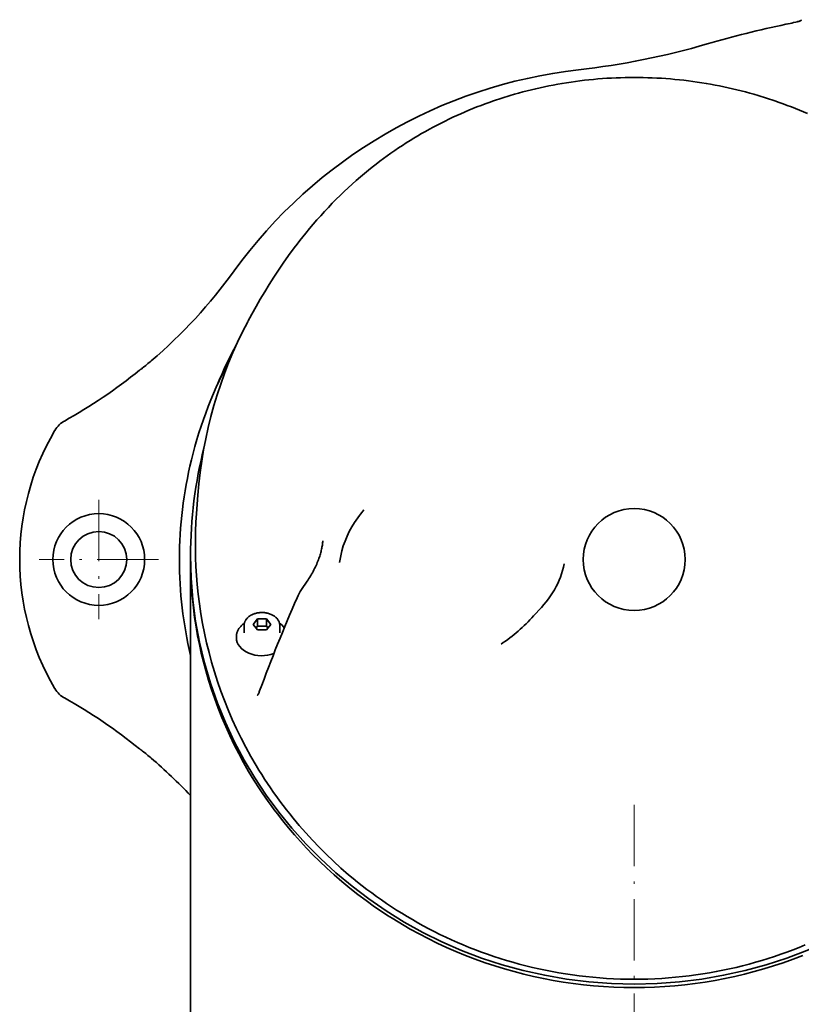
# Model space of a CAD drawing. Extents: x -672 to 7836, y -4841 to 1047.
# Tile 5 of 80: x -120 to 33, y -3675 to -3482. Entities that reach past the tile are written whole.
import ezdxf

# ---------------------------------------------------------------- set-up
doc = ezdxf.new("R2010")
doc.units = 0
doc.linetypes.add('DASHDOT', pattern=[18.5, 12, -3, 0.5, -3])

msp = doc.modelspace()

# ---------------------------------------------------------------- linework, layer by layer
at = {"color": 7, "lineweight": 35}
for p, q in [((32.773529, -3482.083252), (32.769638, -3482.231689)), ((-9.994946, -3493.997559), (-9.98462, -3494.001709)), ((-97.018341, -3550.839111), (-97.005699, -3550.856934)), ((-113.612526, -3562.675781), (-113.657089, -3562.751953)), ((-85.554703, -3575.36377), (-85.820404, -3578.943604)), ((-53.856525, -3579.349365), (-54.220924, -3579.844238)), ((-87, -3587.307617), (-87, -3587.292969)), ((-87, -3588.014648), (-87, -3587.307617)), ((-57.555065, -3587.302246), (-57.806255, -3588.553467)), ((-87, -3644.239502), (-87, -3588.007813)), ((-65.226898, -3593.91333), (-64.129044, -3592.273926)), ((-76.5, -3600.977539), (-76.5, -3602.363037)), ((-73.866028, -3599.669189), (-74.732048, -3600.72998)), ((-74.732048, -3600.72998), (-73.866028, -3601.790527)), ((-73.866028, -3601.083496), (-73.866028, -3599.669189)), ((-72.133972, -3599.669189), (-73.866028, -3599.669189)), ((-71.267952, -3600.72998), (-72.133972, -3599.669189)), ((-72.133972, -3601.083496), (-72.133972, -3599.669189)), ((-72.133972, -3601.790527), (-71.267952, -3600.72998)), ((-69.5, -3600.977295), (-69.5, -3602.362793)), ((-73.866028, -3601.083496), (-74.154701, -3601.437012)), ((-72.133972, -3601.083496), (-73.866028, -3601.083496)), ((-73.866028, -3601.790527), (-72.133972, -3601.790527)), ((-71.845299, -3601.437012), (-72.133972, -3601.083496)), ((-78, -3603.12793), (-78, -3603.346191)), ((-113.612526, -3613.324219), (-113.657082, -3613.248047)), ((-97.018341, -3625.160889), (-97.005699, -3625.143066)), ((-87, -3644.236572), (-87, -3719.317871))]:
    msp.add_line(p, q, dxfattribs=at)
at = {"color": 7, "linetype": 'DASHDOT', "lineweight": 13}
for p, q in [((-105, -3576.300049), (-105, -3599.699951)), ((-93.300003, -3588), (-116.699997, -3588)), ((0, -3636.160156), (0, -3733.076904))]:
    msp.add_line(p, q, dxfattribs=at)
at = {"color": 7, "lineweight": 35}
for points in [[(29.750729, -3482.993164), (30.158058, -3482.907715), (30.562172, -3482.820801), (30.922157, -3482.741455), (31.27022, -3482.662598), (31.725719, -3482.555176), (31.933987, -3482.503662), (32.12571, -3482.45459), (32.298103, -3482.408203), (32.448307, -3482.36499), (32.545998, -3482.334961), (32.627678, -3482.307129), (32.687489, -3482.284424), (32.731556, -3482.26416), (32.750862, -3482.25293), (32.763454, -3482.24292), (32.768894, -3482.235352), (32.769638, -3482.231689)], [(0, -3493.416748), (-0.890799, -3493.421387), (-1.781491, -3493.435303), (-2.671703, -3493.458496), (-3.561628, -3493.490967), (-4.450592, -3493.532715), (-5.339072, -3493.58374), (-6.226017, -3493.643799), (-7.112288, -3493.713135), (-7.9957, -3493.791504), (-8.878248, -3493.87915), (-9.758208, -3493.97583), (-10.637116, -3494.081543), (-11.513145, -3494.196045), (-12.387937, -3494.319824), (-13.259495, -3494.452393), (-14.12963, -3494.593994), (-14.995576, -3494.744141), (-15.859918, -3494.903076), (-16.720224, -3495.070801), (-17.578749, -3495.24707), (-18.432928, -3495.432129), (-19.285147, -3495.625732), (-20.132721, -3495.827637), (-20.978161, -3496.03833), (-21.818672, -3496.25708), (-22.656874, -3496.484375), (-23.489874, -3496.719727), (-24.320395, -3496.963623), (-25.967867, -3497.475342), (-27.598457, -3498.019043), (-28.411972, -3498.304443), (-29.222466, -3498.598389), (-30.027256, -3498.899658), (-30.828857, -3499.209473), (-31.624517, -3499.526367), (-32.416821, -3499.851807), (-33.985561, -3500.524902), (-34.769291, -3500.875977), (-35.549267, -3501.235107), (-36.32317, -3501.601563), (-37.093151, -3501.976318), (-37.862858, -3502.361084), (-38.628403, -3502.753906), (-39.38784, -3503.154053), (-40.142948, -3503.562256), (-40.914543, -3503.990234), (-41.681362, -3504.426758), (-42.442108, -3504.871094), (-43.19788, -3505.32373), (-43.952343, -3505.787109), (-44.701588, -3506.259033), (-45.453674, -3506.744629), (-46.200226, -3507.238525), (-46.948208, -3507.745605), (-47.69035, -3508.261475), (-48.426903, -3508.785889), (-49.157417, -3509.318604), (-49.896233, -3509.870605), (-50.628586, -3510.431152), (-51.356041, -3511.001465), (-52.076839, -3511.580078), (-52.889999, -3512.249512), (-53.694309, -3512.929688), (-54.497776, -3513.627441), (-55.292019, -3514.335693), (-56.085888, -3515.0625), (-56.870178, -3515.799561), (-57.652199, -3516.553955), (-58.424339, -3517.318359), (-59.198036, -3518.104736), (-59.961483, -3518.900879), (-60.720917, -3519.713623), (-61.469906, -3520.535889), (-62.21328, -3521.373047), (-62.946083, -3522.219482), (-63.672424, -3523.079834), (-64.38813, -3523.949219), (-64.965927, -3524.666992), (-65.536652, -3525.390381), (-66.103905, -3526.123779), (-66.66407, -3526.862793), (-67.757149, -3528.348145), (-68.831093, -3529.865479), (-69.765228, -3531.234619), (-70.677582, -3532.618652), (-71.574699, -3534.026367), (-72.450249, -3535.447998), (-73.313644, -3536.897705), (-74.155594, -3538.360107), (-74.979225, -3539.839844), (-75.781868, -3541.330811)], [(0, -3493.416748), (0.890771, -3493.421387), (1.781434, -3493.435303), (2.671432, -3493.458496), (3.561142, -3493.490967), (4.449772, -3493.532715), (5.33792, -3493.583496), (6.224592, -3493.643799), (7.11059, -3493.713135), (7.993876, -3493.791504), (8.876298, -3493.878906), (9.756184, -3493.975586), (10.635017, -3494.081299), (11.510958, -3494.195801), (12.385659, -3494.31958), (13.25712, -3494.452148), (14.127157, -3494.593506), (14.992934, -3494.743652), (15.857108, -3494.902588), (16.717234, -3495.070313), (17.575577, -3495.246582), (18.429565, -3495.431396), (19.281593, -3495.625), (20.128973, -3495.826904), (20.974216, -3496.037354), (21.814528, -3496.256104), (22.652531, -3496.483398), (23.485331, -3496.718506), (24.315649, -3496.962402), (25.962713, -3497.473877), (27.592894, -3498.017334), (28.405968, -3498.302734), (29.216022, -3498.596436), (30.020353, -3498.897461), (30.821497, -3499.207031), (31.616673, -3499.523682), (32.408497, -3499.848877), (33.976231, -3500.521484)], [(-97.005699, -3550.856934), (-97.005325, -3550.857422), (-97.00415, -3550.857666), (-97.002388, -3550.857666), (-96.997124, -3550.855957), (-96.984924, -3550.850098), (-96.945724, -3550.825684), (-96.853706, -3550.761719), (-96.729279, -3550.670166), (-96.580688, -3550.557617), (-96.401962, -3550.419189), (-96.208427, -3550.26709), (-95.792854, -3549.93335), (-95.354187, -3549.572998), (-94.90271, -3549.194092), (-94.689888, -3549.012451)], [(-85.820404, -3578.943604), (-85.931374, -3580.68457), (-86.006279, -3582.42749), (-86.045067, -3584.170166), (-86.047783, -3585.91333), (-86.014435, -3587.656738), (-85.945023, -3589.398682), (-85.839439, -3591.141113), (-85.6978, -3592.880859), (-85.499023, -3594.802734), (-85.255882, -3596.722412), (-84.968239, -3598.638916), (-84.635933, -3600.552246), (-84.258781, -3602.461426), (-83.836586, -3604.366211), (-83.369125, -3606.266113), (-82.856155, -3608.160156), (-82.297424, -3610.047852), (-81.692642, -3611.928711), (-81.041504, -3613.802002), (-80.343712, -3615.666992), (-79.598938, -3617.522949), (-78.806824, -3619.369385), (-77.967003, -3621.205078), (-77.079109, -3623.029541), (-76.142784, -3624.841797), (-75.157585, -3626.640869), (-74.123093, -3628.426025), (-73.58638, -3629.314453), (-73.038864, -3630.196045), (-72.477081, -3631.07666), (-71.904541, -3631.950195), (-71.317429, -3632.82251), (-70.719597, -3633.6875), (-70.106934, -3634.550781), (-69.483597, -3635.40625), (-68.845154, -3636.260254), (-68.196083, -3637.105957), (-67.549057, -3637.927979), (-66.892006, -3638.741699), (-65.669586, -3640.203613), (-64.414848, -3641.637939), (-63.110336, -3643.063232), (-61.773998, -3644.45874), (-60.38636, -3645.843262), (-58.967403, -3647.195801), (-57.495586, -3648.535645), (-55.993137, -3649.840576), (-55.113598, -3650.576904), (-54.224316, -3651.301514), (-53.317081, -3652.020508), (-52.400246, -3652.727295), (-51.465271, -3653.428223), (-50.520866, -3654.116211), (-49.557953, -3654.797852), (-48.585789, -3655.466309), (-47.595016, -3656.127686), (-46.595203, -3656.775146), (-45.576504, -3657.415039), (-44.548981, -3658.040527), (-43.502644, -3658.657715), (-42.447723, -3659.26001), (-41.374043, -3659.853027), (-40.292049, -3660.430908), (-39.191471, -3660.998535), (-38.082878, -3661.550293), (-36.955982, -3662.091309), (-35.821388, -3662.615723), (-34.668877, -3663.128418), (-33.509018, -3663.624268), (-32.331711, -3664.107422), (-31.14743, -3664.572998), (-29.946283, -3665.024902), (-28.738571, -3665.459229), (-27.514721, -3665.878662), (-26.284744, -3666.279785), (-25.039518, -3666.665283), (-23.788633, -3667.032227), (-22.523483, -3667.382324), (-21.253174, -3667.713623), (-19.969706, -3668.027344), (-18.681604, -3668.321533), (-17.381556, -3668.597656), (-16.077427, -3668.85376), (-14.762682, -3669.091064), (-13.444438, -3669.308105), (-12.117022, -3669.505859), (-10.786707, -3669.682861), (-9.448789, -3669.839844), (-8.108597, -3669.97583), (-6.762497, -3670.091553), (-5.414759, -3670.186279), (-4.062941, -3670.260254), (-2.710145, -3670.312988), (-1.355256, -3670.344727), (0, -3670.355225)], [(-61.061035, -3584.364502), (-61.077595, -3584.561523), (-61.097897, -3584.758301), (-61.122635, -3584.960938), (-61.151066, -3585.16333), (-61.184074, -3585.37085), (-61.220722, -3585.578125), (-61.262028, -3585.790039), (-61.306908, -3586.001465), (-61.356491, -3586.217285), (-61.409573, -3586.432373), (-61.467361, -3586.651367), (-61.528568, -3586.869385), (-61.594452, -3587.091064), (-61.663673, -3587.311768), (-61.737511, -3587.5354), (-61.814602, -3587.757813), (-61.918346, -3588.04248), (-62.027111, -3588.324951), (-62.142868, -3588.611084), (-62.263474, -3588.894775), (-62.390793, -3589.181152), (-62.522785, -3589.465576), (-62.661186, -3589.751465), (-62.804089, -3590.035156), (-62.953068, -3590.319824), (-63.106384, -3590.602295), (-63.265427, -3590.884766), (-63.428646, -3591.165283), (-63.597248, -3591.445313), (-63.769875, -3591.7229), (-63.947517, -3591.999512), (-64.129044, -3592.273926)], [(0, -3672), (-1.998232, -3671.977783), (-3.994911, -3671.911377), (-5.988502, -3671.800781), (-7.9775, -3671.645996), (-9.960427, -3671.447754), (-11.935831, -3671.205811), (-13.902292, -3670.920654), (-15.858424, -3670.592773), (-17.802872, -3670.222412), (-19.734318, -3669.810547), (-21.651478, -3669.357178), (-23.553108, -3668.863037), (-25.438007, -3668.329102), (-27.305012, -3667.755615), (-29.250065, -3667.110107), (-31.172878, -3666.422607), (-33.072311, -3665.693848), (-34.94725, -3664.925049), (-36.796631, -3664.116943), (-38.619434, -3663.270264), (-40.414707, -3662.386475), (-42.181587, -3661.466553), (-43.919285, -3660.510986), (-45.12188, -3659.819336), (-46.309494, -3659.111084), (-47.481892, -3658.386719), (-48.35107, -3657.833008), (-49.211479, -3657.270264), (-50.905655, -3656.119385), (-52.563808, -3654.935303), (-54.185394, -3653.71875), (-55.769928, -3652.471191), (-57.31699, -3651.193604), (-58.826202, -3649.887207), (-60.297256, -3648.552979), (-61.729877, -3647.191895), (-63.00499, -3645.926025), (-64.247681, -3644.63916), (-65.457817, -3643.33252), (-66.635277, -3642.006348), (-67.779953, -3640.661621), (-68.891747, -3639.299072), (-69.970573, -3637.919434), (-70.584641, -3637.106934), (-71.187454, -3636.288818), (-71.778999, -3635.465576), (-72.359268, -3634.636963), (-72.928253, -3633.803223), (-73.485947, -3632.9646), (-74.567421, -3631.272949), (-75.603653, -3629.562988), (-76.594612, -3627.835693), (-77.540291, -3626.092041), (-78.440681, -3624.333008), (-79.295799, -3622.559326), (-80.105652, -3620.771973), (-80.870285, -3618.971924), (-81.589722, -3617.159912), (-82.264015, -3615.336914), (-82.893219, -3613.503418), (-83.477379, -3611.660645), (-84.016548, -3609.809082), (-84.471504, -3608.104248), (-84.888748, -3606.393066), (-85.268318, -3604.67627), (-85.610214, -3602.954346), (-85.914459, -3601.228027), (-86.202255, -3599.349365), (-86.445778, -3597.466309), (-86.64505, -3595.580078), (-86.800095, -3593.691162), (-86.910927, -3591.800049), (-86.977562, -3589.907715), (-87, -3588.014648)], [(-71.363693, -3598.696045), (-71.520485, -3598.63916), (-71.680794, -3598.588135), (-71.844177, -3598.542969), (-72.010269, -3598.50415), (-72.178673, -3598.471191), (-72.349007, -3598.44458), (-72.520851, -3598.424072), (-72.693825, -3598.409668), (-72.867508, -3598.401855), (-73.041504, -3598.400146), (-73.215401, -3598.404785), (-73.388794, -3598.415771), (-73.561279, -3598.432861), (-73.73246, -3598.456543), (-73.901924, -3598.486084), (-74.06926, -3598.521973), (-74.234131, -3598.563721), (-74.396072, -3598.611816), (-74.553207, -3598.665039), (-74.703735, -3598.7229), (-74.859322, -3598.790039), (-75.007416, -3598.862061), (-75.149292, -3598.938721), (-75.286011, -3599.020752), (-75.378578, -3599.081299), (-75.46833, -3599.144531), (-75.555153, -3599.210205), (-75.638924, -3599.27832), (-75.74749, -3599.374512), (-75.849907, -3599.474854), (-75.914635, -3599.543945), (-76.003319, -3599.647461), (-76.085541, -3599.754395), (-76.154259, -3599.854248), (-76.205284, -3599.936279), (-76.252548, -3600.019775), (-76.295937, -3600.10498), (-76.335365, -3600.191162), (-76.370781, -3600.279053), (-76.402061, -3600.36792), (-76.429115, -3600.457764), (-76.451889, -3600.548584), (-76.475159, -3600.668701), (-76.48671, -3600.751465), (-76.49469, -3600.834473), (-76.499077, -3600.917725), (-76.5, -3600.977539)], [(-69.5, -3600.977295), (-69.501587, -3600.89917), (-69.506325, -3600.821289), (-69.514214, -3600.743652), (-69.52523, -3600.66626), (-69.539894, -3600.58667), (-69.555946, -3600.515137), (-69.574654, -3600.444336), (-69.595985, -3600.374023), (-69.619904, -3600.304199), (-69.642906, -3600.243652), (-69.693542, -3600.126953), (-69.750099, -3600.014893), (-69.812073, -3599.907471), (-69.878883, -3599.804932), (-69.95752, -3599.697021), (-70.034035, -3599.602539), (-70.099777, -3599.528076), (-70.168747, -3599.455811), (-70.240852, -3599.385254), (-70.319145, -3599.314209), (-70.41893, -3599.230713), (-70.539024, -3599.13916), (-70.644592, -3599.065674), (-70.778534, -3598.980957), (-70.917778, -3598.901367), (-71.045921, -3598.835205), (-71.127968, -3598.795898), (-71.211388, -3598.758545), (-71.363693, -3598.696045)], [(-76.438431, -3600.492432), (-76.561432, -3600.57959), (-76.680367, -3600.669922), (-76.791107, -3600.759766), (-76.888306, -3600.844238), (-76.984039, -3600.932617), (-77.076065, -3601.023438), (-77.164276, -3601.116455), (-77.217819, -3601.17627), (-77.286377, -3601.256348), (-77.34951, -3601.334961), (-77.411751, -3601.416992), (-77.505013, -3601.550293), (-77.579384, -3601.667725), (-77.647133, -3601.785645), (-77.709236, -3601.905273), (-77.765602, -3602.026855), (-77.816124, -3602.150146), (-77.860695, -3602.274658), (-77.899216, -3602.400635), (-77.93177, -3602.528564), (-77.955391, -3602.642578), (-77.973999, -3602.75708), (-77.987633, -3602.871826), (-77.996262, -3602.987061), (-78, -3603.12793)], [(-73.920731, -3614.710449), (-73.860672, -3614.633789), (-73.830612, -3614.589355), (-73.790268, -3614.525635), (-73.746307, -3614.450195), (-73.696457, -3614.35791), (-73.634491, -3614.23291), (-73.572807, -3614.097168), (-73.510361, -3613.947266), (-73.448074, -3613.784424)], [(-97.005699, -3625.143066), (-97.005325, -3625.142578), (-97.00415, -3625.142334), (-97.002388, -3625.142334), (-96.997124, -3625.144043), (-96.984924, -3625.149902), (-96.945724, -3625.174316), (-96.853706, -3625.238281), (-96.729279, -3625.329834), (-96.580688, -3625.442383), (-96.401962, -3625.580811), (-96.208427, -3625.73291), (-95.792854, -3626.06665), (-95.354187, -3626.427002), (-94.90271, -3626.805908), (-94.689888, -3626.987549)], [(33.515438, -3663.621582), (32.337986, -3664.104736), (31.153559, -3664.570801), (29.952248, -3665.022705), (28.74437, -3665.457031), (27.520344, -3665.876709), (26.290188, -3666.278076), (25.044748, -3666.663818), (23.793646, -3667.030762), (22.528231, -3667.381104), (21.257648, -3667.712402), (19.973854, -3668.026367), (18.685421, -3668.320801), (17.384987, -3668.596924), (16.080469, -3668.853271), (14.765307, -3669.090576), (13.446643, -3669.307861), (12.118837, -3669.505371), (10.788133, -3669.682617), (9.449903, -3669.8396), (8.109397, -3669.97583), (6.763083, -3670.091553), (5.41513, -3670.186279), (4.06319, -3670.260254), (2.710271, -3670.312988), (1.355319, -3670.344727), (0, -3670.355225)], [(0, -3672), (1.998232, -3671.977783), (3.994911, -3671.911377), (5.988502, -3671.800781), (7.9775, -3671.645996), (9.960427, -3671.447754), (11.935831, -3671.205811), (13.902292, -3670.920654), (15.858424, -3670.592773), (17.802872, -3670.222412), (19.734318, -3669.810547), (21.651478, -3669.357178), (23.553108, -3668.863037), (25.438007, -3668.329102), (27.305012, -3667.755615), (29.250065, -3667.110107), (31.172878, -3666.422607), (33.072311, -3665.693848)]]:
    msp.add_lwpolyline(points, dxfattribs=at)
for centre, radius in [((-105, -3588), 9), ((0, -3588), 10), ((0, -3588), 10), ((-105, -3588), 5.5)]:
    msp.add_circle(centre, radius, dxfattribs=at)
for centre, radius, start, end in [((70.278465, -3678.48877), 199.65217, 101.71196, 106.278427), ((-27.957804, -3342.076416), 150.809666, 276.482373, 286.278415), ((0.000043, -3588.132813), 96.829869, 96.482351, 144.123849), ((-160.916855, -3471.742188), 101.767823, 310.599284, 324.120118), ((0, -3588), 88.662674, 151.647917, 157.072918), ((-2.335494, -3589.182617), 86.995854, 151.739865, 166.22059), ((-161.20607, -3472.218994), 101.494784, 299.169331, 309.229192), ((-109.30127, -3565.208252), 5, 117.257737, 149.570215), ((-70.5, -3588), 50, 149.671192, 210.328822), ((0, -3587.292969), 87, 165.730032, 180.000005), ((-6.997932, -3588.002441), 82.186017, 166.245479, 179.99827), ((-37.734329, -3591.226318), 20.024661, 139.632399, 143.621625), ((-6.999196, -3587.997803), 82.184747, 180.001566, 193.244565), ((-56.613861, -3599.693115), 10.372083, 146.137198, 156.110052), ((226.791122, -3723.821533), 319.768289, 156.339383, 159.872189), ((-43.415943, -3578.280762), 31.496792, 303.323056, 318.770847), ((-12.545906, -3605.327393), 9.545677, 134.319304, 138.796028), ((-71.81041, -3603.84375), 4.035161, 37.498387, 56.142628), ((-109.30127, -3610.791748), 5, 210.429785, 242.742277), ((-161.206055, -3703.781006), 101.494751, 50.770804, 60.821469), ((-160.962357, -3704.303955), 101.832657, 43.422566, 49.398216)]:
    msp.add_arc(centre, radius, start, end, dxfattribs=at)
for centre, major_axis, ratio, start_param, end_param in [((4.115566, -3584.478516), (73.624229, -53.233154), 0.969464, 3.2766019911, 3.6798131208), ((-35.014103, -3590.868408), (22.890335, -0.222412), 0.881852, 2.574898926, 2.9750152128), ((0.000564, -3587.292236), (87.000565, 0.007568), 0.965519, 3.1416886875, 4.7122998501), ((-0.000564, -3587.292236), (87.000565, -0.007568), 0.965519, 4.7124781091, 6.2830892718), ((-34.844452, -3588.330322), (20.840975, 6.288574), 0.785264, 5.2976684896, 5.885531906), ((-73, -3603.346191), (-5, 0), 0.707107, 0.0000389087, 2.0563458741)]:
    msp.add_ellipse(centre, major_axis=major_axis, ratio=ratio, start_param=start_param, end_param=end_param, dxfattribs=at)

doc.saveas('drawing.dxf')
